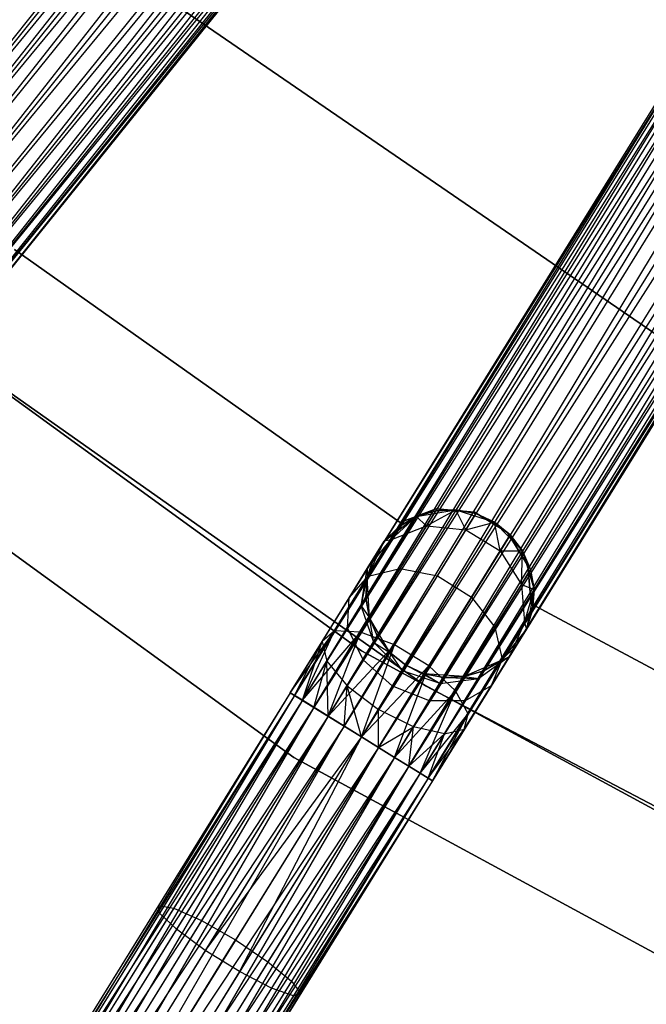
# Model space of a CAD drawing. Extents: x -91 to 92, y -91 to 92.
# Tile 23 of 256: x -36.94 to -29.49, y -56.21 to -44.5. Entities that reach past the tile are written whole.
import ezdxf

# ---------------------------------------------------------------- set-up
doc = ezdxf.new("R2010")
doc.units = 0
doc.header["$LTSCALE"] = 25.4
doc.layers.get('0').update_dxf_attribs({"linetype": 'CONTINUOUS'})

# ---------------------------------------------------------------- blocks, each defined once
blk = doc.blocks.new('NL2500012258_STL_2')
at = {"color": 0}
for p, q in [((52.532, -48.568, 178.249), (64.476, -33.471, 178.068)), ((52.532, -48.568, 178.249), (64.476, -33.471, 178.068)), ((64.6, -33.571, 178.249), (52.532, -48.568, 178.249)), ((64.6, -33.571, 178.249), (52.532, -48.568, 178.249)), ((64.6, -33.571, 176.751), (52.687, -48.693, 176.615)), ((64.6, -33.571, 176.751), (52.687, -48.693, 176.615)), ((64.755, -33.695, 178.385), (52.532, -48.568, 178.249)), ((64.755, -33.695, 178.385), (52.532, -48.568, 178.249)), ((64.755, -33.695, 176.615), (52.687, -48.693, 176.615)), ((64.755, -33.695, 176.615), (52.687, -48.693, 176.615)), ((52.862, -48.834, 178.471), (64.755, -33.695, 178.385)), ((52.862, -48.834, 178.471), (64.755, -33.695, 178.385)), ((52.687, -48.693, 176.615), (64.931, -33.837, 176.529)), ((52.687, -48.693, 176.615), (64.931, -33.837, 176.529)), ((64.931, -33.837, 178.471), (52.862, -48.834, 178.471)), ((64.931, -33.837, 178.471), (52.862, -48.834, 178.471)), ((64.931, -33.837, 176.529), (53.049, -48.984, 176.5)), ((64.931, -33.837, 176.529), (53.049, -48.984, 176.5)), ((65.117, -33.987, 178.5), (53.049, -48.984, 178.5)), ((65.117, -33.987, 178.5), (53.049, -48.984, 178.5)), ((65.117, -33.987, 176.5), (53.049, -48.984, 176.5)), ((65.117, -33.987, 176.5), (53.049, -48.984, 176.5)), ((65.303, -34.137, 176.529), (53.049, -48.984, 176.5)), ((65.303, -34.137, 176.529), (53.049, -48.984, 176.5)), ((65.303, -34.137, 178.471), (53.235, -49.134, 178.471)), ((65.303, -34.137, 178.471), (53.235, -49.134, 178.471)), ((65.303, -34.137, 176.529), (53.411, -49.275, 176.615)), ((65.303, -34.137, 176.529), (53.411, -49.275, 176.615)), ((65.479, -34.278, 178.385), (53.235, -49.134, 178.471)), ((65.479, -34.278, 178.385), (53.235, -49.134, 178.471)), ((65.479, -34.278, 176.615), (53.411, -49.275, 176.615)), ((65.479, -34.278, 176.615), (53.411, -49.275, 176.615)), ((53.565, -49.4, 178.249), (65.479, -34.278, 178.385)), ((53.565, -49.4, 178.249), (65.479, -34.278, 178.385)), ((53.411, -49.275, 176.615), (65.634, -34.402, 176.751)), ((53.411, -49.275, 176.615), (65.634, -34.402, 176.751)), ((65.634, -34.402, 178.249), (53.565, -49.4, 178.249)), ((65.634, -34.402, 178.249), (53.565, -49.4, 178.249)), ((65.634, -34.402, 176.751), (53.69, -49.5, 176.932)), ((65.634, -34.402, 176.751), (53.69, -49.5, 176.932)), ((65.758, -34.503, 178.068), (53.565, -49.4, 178.249)), ((65.758, -34.503, 178.068), (53.565, -49.4, 178.249)), ((65.758, -34.503, 176.932), (53.69, -49.5, 176.932)), ((65.758, -34.503, 176.932), (53.69, -49.5, 176.932)), ((53.777, -49.57, 177.855), (65.758, -34.503, 178.068)), ((53.777, -49.57, 177.855), (65.758, -34.503, 178.068)), ((53.69, -49.5, 176.932), (65.845, -34.573, 177.145)), ((53.69, -49.5, 176.932), (65.845, -34.573, 177.145)), ((65.845, -34.573, 177.855), (53.777, -49.57, 177.855)), ((65.845, -34.573, 177.855), (53.777, -49.57, 177.855)), ((65.89, -34.609, 177.621), (53.777, -49.57, 177.855)), ((65.89, -34.609, 177.621), (53.777, -49.57, 177.855)), ((65.845, -34.573, 177.145), (53.822, -49.606, 177.379)), ((65.845, -34.573, 177.145), (53.822, -49.606, 177.379)), ((53.822, -49.606, 177.379), (65.89, -34.609, 177.621)), ((65.89, -34.609, 177.379), (53.822, -49.606, 177.379)), ((53.822, -49.606, 177.379), (65.89, -34.609, 177.621)), ((65.89, -34.609, 177.379), (53.822, -49.606, 177.379)), ((68.656, -36.567, 177.379), (58.522, -52.934, 177.379)), ((68.656, -36.567, 177.621), (58.522, -52.934, 177.379)), ((68.656, -36.567, 177.621), (58.522, -52.934, 177.379)), ((68.656, -36.567, 177.379), (58.522, -52.934, 177.379)), ((58.522, -52.934, 177.379), (68.705, -36.597, 177.145)), ((58.522, -52.934, 177.379), (68.705, -36.597, 177.145)), ((58.571, -52.964, 177.855), (68.656, -36.567, 177.621)), ((58.571, -52.964, 177.855), (68.656, -36.567, 177.621)), ((68.705, -36.597, 177.855), (58.571, -52.964, 177.855)), ((68.705, -36.597, 177.855), (58.571, -52.964, 177.855)), ((68.705, -36.597, 177.145), (58.667, -53.023, 176.932)), ((68.705, -36.597, 177.145), (58.667, -53.023, 176.932)), ((68.8, -36.656, 178.068), (58.571, -52.964, 177.855)), ((68.8, -36.656, 178.068), (58.571, -52.964, 177.855)), ((68.8, -36.656, 176.932), (58.667, -53.023, 176.932)), ((68.8, -36.656, 176.932), (58.667, -53.023, 176.932)), ((58.667, -53.023, 176.932), (68.936, -36.74, 176.751)), ((58.667, -53.023, 176.932), (68.936, -36.74, 176.751)), ((58.802, -53.107, 178.249), (68.8, -36.656, 178.068)), ((58.802, -53.107, 178.249), (68.8, -36.656, 178.068)), ((68.936, -36.74, 178.249), (58.802, -53.107, 178.249)), ((68.936, -36.74, 178.249), (58.802, -53.107, 178.249)), ((68.936, -36.74, 176.751), (58.971, -53.211, 176.615)), ((68.936, -36.74, 176.751), (58.971, -53.211, 176.615)), ((69.105, -36.845, 178.385), (58.802, -53.107, 178.249)), ((69.105, -36.845, 178.385), (58.802, -53.107, 178.249)), ((69.105, -36.845, 176.615), (58.971, -53.211, 176.615)), ((69.105, -36.845, 176.615), (58.971, -53.211, 176.615)), ((59.163, -53.33, 178.471), (69.105, -36.845, 178.385)), ((59.163, -53.33, 178.471), (69.105, -36.845, 178.385)), ((58.971, -53.211, 176.615), (69.297, -36.963, 176.529)), ((58.971, -53.211, 176.615), (69.297, -36.963, 176.529)), ((69.297, -36.963, 178.471), (59.163, -53.33, 178.471)), ((69.297, -36.963, 178.471), (59.163, -53.33, 178.471)), ((69.297, -36.963, 176.529), (59.366, -53.456, 176.5)), ((69.297, -36.963, 176.529), (59.366, -53.456, 176.5)), ((69.5, -37.089, 178.5), (59.366, -53.456, 178.5)), ((69.5, -37.089, 178.5), (59.366, -53.456, 178.5)), ((69.5, -37.089, 176.5), (59.366, -53.456, 176.5)), ((69.5, -37.089, 176.5), (59.366, -53.456, 176.5)), ((69.704, -37.215, 176.529), (59.366, -53.456, 176.5)), ((69.704, -37.215, 176.529), (59.366, -53.456, 176.5)), ((69.704, -37.215, 178.471), (59.57, -53.582, 178.471)), ((69.704, -37.215, 178.471), (59.57, -53.582, 178.471)), ((69.704, -37.215, 176.529), (59.761, -53.701, 176.615)), ((69.704, -37.215, 176.529), (59.761, -53.701, 176.615)), ((69.895, -37.334, 178.385), (59.57, -53.582, 178.471)), ((69.895, -37.334, 178.385), (59.57, -53.582, 178.471)), ((69.895, -37.334, 176.615), (59.761, -53.701, 176.615)), ((69.895, -37.334, 176.615), (59.761, -53.701, 176.615)), ((59.93, -53.805, 178.249), (69.895, -37.334, 178.385)), ((59.93, -53.805, 178.249), (69.895, -37.334, 178.385)), ((59.761, -53.701, 176.615), (70.064, -37.439, 176.751)), ((59.761, -53.701, 176.615), (70.064, -37.439, 176.751)), ((70.064, -37.439, 178.249), (59.93, -53.805, 178.249)), ((70.064, -37.439, 178.249), (59.93, -53.805, 178.249)), ((70.064, -37.439, 176.751), (60.066, -53.889, 176.932)), ((70.064, -37.439, 176.751), (60.066, -53.889, 176.932)), ((70.2, -37.523, 178.068), (59.93, -53.805, 178.249)), ((70.2, -37.523, 178.068), (59.93, -53.805, 178.249)), ((70.2, -37.523, 176.932), (60.066, -53.889, 176.932)), ((70.2, -37.523, 176.932), (60.066, -53.889, 176.932)), ((60.161, -53.948, 177.855), (70.2, -37.523, 178.068)), ((60.161, -53.948, 177.855), (70.2, -37.523, 178.068)), ((60.066, -53.889, 176.932), (70.295, -37.582, 177.145)), ((60.066, -53.889, 176.932), (70.295, -37.582, 177.145)), ((70.295, -37.582, 177.855), (60.161, -53.948, 177.855)), ((70.295, -37.582, 177.855), (60.161, -53.948, 177.855)), ((70.344, -37.612, 177.621), (60.161, -53.948, 177.855)), ((70.344, -37.612, 177.621), (60.161, -53.948, 177.855)), ((70.295, -37.582, 177.145), (60.21, -53.979, 177.379)), ((70.295, -37.582, 177.145), (60.21, -53.979, 177.379)), ((60.21, -53.979, 177.379), (70.344, -37.612, 177.621)), ((70.344, -37.612, 177.379), (60.21, -53.979, 177.379)), ((60.21, -53.979, 177.379), (70.344, -37.612, 177.621)), ((70.344, -37.612, 177.379), (60.21, -53.979, 177.379)), ((57.135, -44.74, 20), (63.413, -49.049, 20)), ((63.413, -49.049, 22), (57.135, -44.74, 22)), ((63.413, -49.049, 22), (57.135, -44.74, 22)), ((57.135, -44.74, 20), (63.413, -49.049, 20)), ((59.366, -52.434, 26.5), (52.806, -47.666, 26.5)), ((52.806, -47.666, 17), (59.366, -52.434, 17)), ((52.806, -47.666, 17), (59.366, -52.434, 17)), ((59.366, -52.434, 26.5), (52.806, -47.666, 26.5)), ((59.829, -50.911, 22), (55.245, -47.663, 22)), ((55.245, -47.663, 20), (59.829, -50.911, 20)), ((55.245, -47.663, 20), (59.829, -50.911, 20)), ((59.829, -50.911, 22), (55.245, -47.663, 22)), ((53.508, -48.177, 19), (60.129, -52.85, 19)), ((60.129, -52.85, 20), (53.508, -48.177, 20)), ((53.508, -48.177, 19), (60.129, -52.85, 19)), ((60.129, -52.85, 20), (53.508, -48.177, 20)), ((51.846, -48.819, 26.5), (58.565, -53.703, 26.5)), ((58.565, -53.703, 17), (51.846, -48.819, 17)), ((51.846, -48.819, 26.5), (58.565, -53.703, 26.5)), ((58.565, -53.703, 17), (51.846, -48.819, 17)), ((60.256, -50.746, 22), (59.829, -50.911, 22)), ((59.829, -50.911, 20), (60.256, -50.746, 20)), ((59.829, -50.911, 20), (60.256, -50.746, 20)), ((60.256, -50.746, 22), (59.829, -50.911, 22)), ((60.018, -50.839, 20), (60.49, -50.758, 20)), ((60.018, -50.839, 20), (60.49, -50.758, 20)), ((60.249, -50.77, 25.5), (60.018, -50.839, 25.5)), ((60.018, -50.839, 20), (60.249, -50.77, 25.5)), ((60.249, -50.77, 25.5), (60.018, -50.839, 25.5)), ((60.018, -50.839, 20), (60.249, -50.77, 25.5)), ((60.139, -50.948, 26.552), (60.49, -50.758, 25.5)), ((60.139, -50.948, 26.552), (60.49, -50.758, 25.5)), ((60.139, -50.948, 26.552), (60.249, -50.77, 25.5)), ((60.139, -50.948, 26.552), (60.249, -50.77, 25.5)), ((60.49, -50.758, 25.5), (60.249, -50.77, 25.5)), ((60.249, -50.77, 25.5), (60.49, -50.758, 20)), ((60.249, -50.77, 25.5), (60.49, -50.758, 20)), ((60.49, -50.758, 25.5), (60.249, -50.77, 25.5)), ((60.712, -50.788, 22), (60.256, -50.746, 22)), ((60.256, -50.746, 22), (60.256, -50.746, 20)), ((60.256, -50.746, 20), (60.712, -50.788, 20)), ((60.256, -50.746, 22), (60.256, -50.746, 20)), ((60.256, -50.746, 20), (60.712, -50.788, 20)), ((60.712, -50.788, 22), (60.256, -50.746, 22)), ((60.49, -50.758, 20), (60.946, -50.905, 20)), ((60.608, -50.996, 26.637), (60.49, -50.758, 25.5)), ((60.608, -50.996, 26.637), (60.49, -50.758, 25.5)), ((60.727, -50.804, 25.5), (60.49, -50.758, 25.5)), ((60.49, -50.758, 20), (60.946, -50.905, 20)), ((60.49, -50.758, 20), (60.727, -50.804, 25.5)), ((60.49, -50.758, 25.5), (60.49, -50.758, 20)), ((60.49, -50.758, 25.5), (60.49, -50.758, 20)), ((60.727, -50.804, 25.5), (60.49, -50.758, 25.5)), ((60.49, -50.758, 20), (60.727, -50.804, 25.5)), ((61.101, -51.03, 22), (60.712, -50.788, 22)), ((60.712, -50.788, 22), (60.712, -50.788, 20)), ((60.712, -50.788, 20), (61.101, -51.03, 20)), ((60.712, -50.788, 22), (60.712, -50.788, 20)), ((60.712, -50.788, 20), (61.101, -51.03, 20)), ((61.101, -51.03, 22), (60.712, -50.788, 22)), ((59.639, -51.131, 20), (60.018, -50.839, 20)), ((59.639, -51.131, 20), (60.018, -50.839, 20)), ((59.716, -51.114, 26.401), (60.018, -50.839, 25.5)), ((59.716, -51.114, 26.401), (60.018, -50.839, 25.5)), ((60.018, -50.839, 25.5), (59.811, -50.962, 25.5)), ((59.811, -50.962, 25.5), (60.018, -50.839, 20)), ((59.811, -50.962, 25.5), (60.018, -50.839, 20)), ((60.018, -50.839, 25.5), (59.811, -50.962, 25.5)), ((59.829, -50.911, 22), (59.829, -50.911, 20)), ((59.829, -50.911, 22), (59.829, -50.911, 20)), ((60.139, -50.948, 26.552), (60.018, -50.839, 25.5)), ((60.139, -50.948, 26.552), (60.018, -50.839, 25.5)), ((60.018, -50.839, 25.5), (60.018, -50.839, 20)), ((60.018, -50.839, 25.5), (60.018, -50.839, 20)), ((60.608, -50.996, 26.637), (60.727, -50.804, 25.5)), ((60.608, -50.996, 26.637), (60.727, -50.804, 25.5)), ((60.608, -50.996, 26.637), (60.946, -50.905, 25.5)), ((60.608, -50.996, 26.637), (60.946, -50.905, 25.5)), ((60.946, -50.905, 25.5), (60.727, -50.804, 25.5)), ((60.727, -50.804, 25.5), (60.946, -50.905, 20)), ((60.946, -50.905, 25.5), (60.727, -50.804, 25.5)), ((60.727, -50.804, 25.5), (60.946, -50.905, 20)), ((60.946, -50.905, 20), (61.28, -51.247, 20)), ((61.015, -51.248, 26.637), (60.946, -50.905, 25.5)), ((61.015, -51.248, 26.637), (60.946, -50.905, 25.5)), ((61.134, -51.056, 25.5), (60.946, -50.905, 25.5)), ((60.946, -50.905, 25.5), (60.946, -50.905, 20)), ((60.946, -50.905, 25.5), (60.946, -50.905, 20)), ((61.134, -51.056, 25.5), (60.946, -50.905, 25.5)), ((61.134, -51.056, 25.5), (60.946, -50.905, 20)), ((61.134, -51.056, 25.5), (60.946, -50.905, 20)), ((60.946, -50.905, 20), (61.28, -51.247, 20)), ((59.811, -50.962, 25.5), (59.639, -51.131, 25.5)), ((59.639, -51.131, 20), (59.811, -50.962, 25.5)), ((59.811, -50.962, 25.5), (59.639, -51.131, 25.5)), ((59.639, -51.131, 20), (59.811, -50.962, 25.5)), ((59.716, -51.114, 26.401), (60.139, -50.948, 26.552)), ((59.716, -51.114, 26.401), (60.139, -50.948, 26.552)), ((59.716, -51.114, 26.401), (59.811, -50.962, 25.5)), ((59.716, -51.114, 26.401), (59.811, -50.962, 25.5)), ((59.826, -51.455, 27.443), (60.139, -50.948, 26.552)), ((59.826, -51.455, 27.443), (60.139, -50.948, 26.552)), ((60.139, -50.948, 26.552), (60.608, -50.996, 26.637)), ((60.139, -50.948, 26.552), (60.608, -50.996, 26.637)), ((60.269, -51.544, 27.601), (60.608, -50.996, 26.637)), ((60.269, -51.544, 27.601), (60.608, -50.996, 26.637)), ((60.608, -50.996, 26.637), (61.015, -51.248, 26.637)), ((60.608, -50.996, 26.637), (61.015, -51.248, 26.637)), ((59.436, -51.457, 26.219), (59.716, -51.114, 26.401)), ((59.436, -51.457, 26.219), (59.716, -51.114, 26.401)), ((59.436, -51.457, 26.219), (59.639, -51.131, 25.5)), ((59.436, -51.457, 26.219), (59.639, -51.131, 25.5)), ((59.437, -51.565, 20), (59.639, -51.131, 20)), ((59.437, -51.565, 20), (59.639, -51.131, 20)), ((59.448, -51.548, 27.165), (59.716, -51.114, 26.401)), ((59.448, -51.548, 27.165), (59.716, -51.114, 26.401)), ((59.512, -51.336, 25.5), (59.639, -51.131, 20)), ((59.512, -51.336, 25.5), (59.639, -51.131, 20)), ((59.716, -51.114, 26.401), (59.639, -51.131, 25.5)), ((59.716, -51.114, 26.401), (59.639, -51.131, 25.5)), ((59.639, -51.131, 25.5), (59.639, -51.131, 20)), ((59.639, -51.131, 25.5), (59.639, -51.131, 20)), ((61.015, -51.248, 26.637), (61.134, -51.056, 25.5)), ((61.015, -51.248, 26.637), (61.134, -51.056, 25.5)), ((61.342, -51.419, 22), (61.101, -51.03, 22)), ((61.101, -51.03, 22), (61.101, -51.03, 20)), ((61.101, -51.03, 20), (61.342, -51.419, 20)), ((61.101, -51.03, 22), (61.101, -51.03, 20)), ((61.101, -51.03, 20), (61.342, -51.419, 20)), ((61.342, -51.419, 22), (61.101, -51.03, 22)), ((61.28, -51.247, 25.5), (61.134, -51.056, 25.5)), ((61.134, -51.056, 25.5), (61.28, -51.247, 20)), ((61.134, -51.056, 25.5), (61.28, -51.247, 20)), ((61.28, -51.247, 25.5), (61.134, -51.056, 25.5)), ((60.676, -51.796, 27.601), (61.015, -51.248, 26.637)), ((60.676, -51.796, 27.601), (61.015, -51.248, 26.637)), ((61.015, -51.248, 26.637), (61.28, -51.247, 25.5)), ((61.015, -51.248, 26.637), (61.28, -51.247, 25.5)), ((61.015, -51.248, 26.637), (61.267, -51.646, 26.552)), ((61.015, -51.248, 26.637), (61.267, -51.646, 26.552)), ((61.267, -51.646, 26.552), (61.28, -51.247, 25.5)), ((61.267, -51.646, 26.552), (61.28, -51.247, 25.5)), ((61.28, -51.247, 20), (61.418, -51.706, 20)), ((61.377, -51.468, 25.5), (61.28, -51.247, 25.5)), ((61.28, -51.247, 20), (61.377, -51.468, 25.5)), ((61.28, -51.247, 20), (61.418, -51.706, 20)), ((61.28, -51.247, 25.5), (61.28, -51.247, 20)), ((61.28, -51.247, 25.5), (61.28, -51.247, 20)), ((61.377, -51.468, 25.5), (61.28, -51.247, 25.5)), ((61.28, -51.247, 20), (61.377, -51.468, 25.5)), ((59.436, -51.457, 26.219), (59.512, -51.336, 25.5)), ((59.436, -51.457, 26.219), (59.512, -51.336, 25.5)), ((59.512, -51.336, 25.5), (59.437, -51.565, 25.5)), ((59.437, -51.565, 20), (59.512, -51.336, 25.5)), ((59.512, -51.336, 25.5), (59.437, -51.565, 25.5)), ((59.437, -51.565, 20), (59.512, -51.336, 25.5)), ((59.222, -51.804, 26.829), (59.436, -51.457, 26.219)), ((59.222, -51.804, 26.829), (59.436, -51.457, 26.219)), ((59.356, -52.213, 28.039), (59.826, -51.455, 27.443)), ((59.356, -52.213, 28.039), (59.826, -51.455, 27.443)), ((59.363, -51.898, 26.048), (59.436, -51.457, 26.219)), ((59.363, -51.898, 26.048), (59.436, -51.457, 26.219)), ((59.436, -51.457, 26.219), (59.437, -51.565, 25.5)), ((59.436, -51.457, 26.219), (59.437, -51.565, 25.5)), ((59.448, -51.548, 27.165), (59.826, -51.455, 27.443)), ((59.448, -51.548, 27.165), (59.826, -51.455, 27.443)), ((59.826, -51.455, 27.443), (60.269, -51.544, 27.601)), ((59.826, -51.455, 27.443), (60.269, -51.544, 27.601)), ((61.267, -51.646, 26.552), (61.377, -51.468, 25.5)), ((61.267, -51.646, 26.552), (61.377, -51.468, 25.5)), ((61.384, -51.875, 22), (61.342, -51.419, 22)), ((61.342, -51.419, 22), (61.342, -51.419, 20)), ((61.342, -51.419, 20), (61.384, -51.875, 20)), ((61.342, -51.419, 22), (61.342, -51.419, 20)), ((61.342, -51.419, 20), (61.384, -51.875, 20)), ((61.384, -51.875, 22), (61.342, -51.419, 22)), ((61.418, -51.706, 25.5), (61.377, -51.468, 25.5)), ((61.377, -51.468, 25.5), (61.418, -51.706, 20)), ((61.377, -51.468, 25.5), (61.418, -51.706, 20)), ((61.418, -51.706, 25.5), (61.377, -51.468, 25.5)), ((59.046, -52.198, 27.675), (59.448, -51.548, 27.165)), ((59.046, -52.198, 27.675), (59.448, -51.548, 27.165)), ((59.222, -51.804, 26.829), (59.448, -51.548, 27.165)), ((59.222, -51.804, 26.829), (59.448, -51.548, 27.165)), ((59.363, -51.898, 26.048), (59.437, -51.565, 25.5)), ((59.363, -51.898, 26.048), (59.437, -51.565, 25.5)), ((59.437, -51.565, 25.5), (59.42, -51.805, 25.5)), ((59.42, -51.805, 25.5), (59.437, -51.565, 20)), ((59.42, -51.805, 25.5), (59.437, -51.565, 20)), ((59.437, -51.565, 25.5), (59.42, -51.805, 25.5)), ((59.461, -52.043, 20), (59.437, -51.565, 20)), ((59.461, -52.043, 20), (59.437, -51.565, 20)), ((59.437, -51.565, 25.5), (59.437, -51.565, 20)), ((59.437, -51.565, 25.5), (59.437, -51.565, 20)), ((59.761, -52.363, 28.245), (60.269, -51.544, 27.601)), ((59.761, -52.363, 28.245), (60.269, -51.544, 27.601)), ((60.269, -51.544, 27.601), (60.676, -51.796, 27.601)), ((60.269, -51.544, 27.601), (60.676, -51.796, 27.601)), ((60.953, -52.153, 27.443), (61.267, -51.646, 26.552)), ((60.953, -52.153, 27.443), (61.267, -51.646, 26.552)), ((61.267, -51.646, 26.552), (61.418, -51.706, 25.5)), ((61.267, -51.646, 26.552), (61.418, -51.706, 25.5)), ((61.267, -51.646, 26.552), (61.306, -52.099, 26.401)), ((61.267, -51.646, 26.552), (61.306, -52.099, 26.401)), ((61.306, -52.099, 26.401), (61.418, -51.706, 25.5)), ((61.306, -52.099, 26.401), (61.418, -51.706, 25.5)), ((61.418, -51.706, 20), (61.327, -52.176, 20)), ((61.418, -51.706, 20), (61.327, -52.176, 20)), ((61.401, -51.946, 25.5), (61.418, -51.706, 25.5)), ((61.418, -51.706, 20), (61.401, -51.946, 25.5)), ((61.401, -51.946, 25.5), (61.418, -51.706, 25.5)), ((61.418, -51.706, 20), (61.401, -51.946, 25.5)), ((61.418, -51.706, 25.5), (61.418, -51.706, 20)), ((61.418, -51.706, 25.5), (61.418, -51.706, 20)), ((58.901, -52.322, 27.236), (59.222, -51.804, 26.829)), ((58.901, -52.322, 27.236), (59.222, -51.804, 26.829)), ((59.2, -52.162, 26.513), (59.222, -51.804, 26.829)), ((59.2, -52.162, 26.513), (59.222, -51.804, 26.829)), ((59.363, -51.898, 26.048), (59.42, -51.805, 25.5)), ((59.363, -51.898, 26.048), (59.42, -51.805, 25.5)), ((59.42, -51.805, 25.5), (59.461, -52.043, 25.5)), ((59.461, -52.043, 20), (59.42, -51.805, 25.5)), ((59.42, -51.805, 25.5), (59.461, -52.043, 25.5)), ((59.461, -52.043, 20), (59.42, -51.805, 25.5)), ((60.168, -52.615, 28.245), (60.676, -51.796, 27.601)), ((60.168, -52.615, 28.245), (60.676, -51.796, 27.601)), ((60.676, -51.796, 27.601), (60.953, -52.153, 27.443)), ((60.676, -51.796, 27.601), (60.953, -52.153, 27.443)), ((59.2, -52.162, 26.513), (59.363, -51.898, 26.048)), ((59.2, -52.162, 26.513), (59.363, -51.898, 26.048)), ((59.513, -52.336, 25.927), (59.363, -51.898, 26.048)), ((59.363, -51.898, 26.048), (59.461, -52.043, 25.5)), ((59.363, -51.898, 26.048), (59.461, -52.043, 25.5)), ((59.513, -52.336, 25.927), (59.363, -51.898, 26.048)), ((61.306, -52.099, 26.401), (61.401, -51.946, 25.5)), ((61.306, -52.099, 26.401), (61.401, -51.946, 25.5)), ((61.327, -52.176, 25.5), (61.401, -51.946, 25.5)), ((61.401, -51.946, 25.5), (61.327, -52.176, 20)), ((61.401, -51.946, 25.5), (61.327, -52.176, 20)), ((61.327, -52.176, 25.5), (61.401, -51.946, 25.5)), ((66.331, -54.535, 22), (61.384, -51.875, 22)), ((61.384, -51.875, 22), (61.384, -51.875, 20)), ((61.384, -51.875, 20), (66.331, -54.535, 20)), ((61.384, -51.875, 22), (61.384, -51.875, 20)), ((61.384, -51.875, 20), (66.331, -54.535, 20)), ((66.331, -54.535, 22), (61.384, -51.875, 22)), ((59.704, -52.455, 20), (59.461, -52.043, 20)), ((59.513, -52.336, 25.927), (59.461, -52.043, 25.5)), ((59.461, -52.043, 25.5), (59.558, -52.264, 25.5)), ((59.513, -52.336, 25.927), (59.461, -52.043, 25.5)), ((59.558, -52.264, 25.5), (59.461, -52.043, 20)), ((59.704, -52.455, 20), (59.461, -52.043, 20)), ((59.558, -52.264, 25.5), (59.461, -52.043, 20)), ((59.461, -52.043, 25.5), (59.558, -52.264, 25.5)), ((59.461, -52.043, 25.5), (59.461, -52.043, 20)), ((59.461, -52.043, 25.5), (59.461, -52.043, 20)), ((58.522, -52.934, 27.621), (59.046, -52.198, 27.675)), ((58.522, -52.934, 27.621), (59.046, -52.198, 27.675)), ((58.571, -52.964, 27.855), (59.046, -52.198, 27.675)), ((58.571, -52.964, 27.855), (59.046, -52.198, 27.675)), ((58.667, -53.023, 28.068), (59.046, -52.198, 27.675)), ((58.667, -53.023, 28.068), (59.046, -52.198, 27.675)), ((59.046, -52.198, 27.675), (58.901, -52.322, 27.236)), ((59.046, -52.198, 27.675), (58.901, -52.322, 27.236)), ((58.955, -52.557, 26.823), (59.2, -52.162, 26.513)), ((58.955, -52.557, 26.823), (59.2, -52.162, 26.513)), ((59.356, -52.213, 28.039), (59.046, -52.198, 27.675)), ((59.356, -52.213, 28.039), (59.046, -52.198, 27.675)), ((59.386, -52.541, 26.288), (59.2, -52.162, 26.513)), ((59.386, -52.541, 26.288), (59.2, -52.162, 26.513)), ((60.484, -52.911, 28.039), (60.953, -52.153, 27.443)), ((60.484, -52.911, 28.039), (60.953, -52.153, 27.443)), ((60.953, -52.153, 27.443), (61.038, -52.533, 27.165)), ((60.953, -52.153, 27.443), (61.038, -52.533, 27.165)), ((61.327, -52.176, 20), (61.027, -52.549, 20)), ((61.327, -52.176, 20), (61.027, -52.549, 20)), ((61.038, -52.533, 27.165), (61.306, -52.099, 26.401)), ((61.038, -52.533, 27.165), (61.306, -52.099, 26.401)), ((61.306, -52.099, 26.401), (61.124, -52.502, 26.219)), ((61.306, -52.099, 26.401), (61.124, -52.502, 26.219)), ((61.124, -52.502, 26.219), (61.327, -52.176, 25.5)), ((61.124, -52.502, 26.219), (61.327, -52.176, 25.5)), ((61.327, -52.176, 20), (61.2, -52.381, 25.5)), ((61.327, -52.176, 20), (61.2, -52.381, 25.5)), ((61.306, -52.099, 26.401), (61.327, -52.176, 25.5)), ((61.306, -52.099, 26.401), (61.327, -52.176, 25.5)), ((61.327, -52.176, 25.5), (61.327, -52.176, 20)), ((61.327, -52.176, 25.5), (61.327, -52.176, 20)), ((58.667, -53.023, 28.068), (59.356, -52.213, 28.039)), ((58.667, -53.023, 28.068), (59.356, -52.213, 28.039)), ((58.802, -53.107, 28.249), (59.356, -52.213, 28.039)), ((58.802, -53.107, 28.249), (59.356, -52.213, 28.039)), ((58.971, -53.211, 28.385), (59.356, -52.213, 28.039)), ((58.971, -53.211, 28.385), (59.356, -52.213, 28.039)), ((59.761, -52.363, 28.245), (59.356, -52.213, 28.039)), ((59.761, -52.363, 28.245), (59.356, -52.213, 28.039)), ((59.513, -52.336, 25.927), (59.558, -52.264, 25.5)), ((59.513, -52.336, 25.927), (59.558, -52.264, 25.5)), ((59.558, -52.264, 25.5), (59.704, -52.455, 25.5)), ((59.704, -52.455, 20), (59.558, -52.264, 25.5)), ((59.558, -52.264, 25.5), (59.704, -52.455, 25.5)), ((59.704, -52.455, 20), (59.558, -52.264, 25.5)), ((58.522, -52.934, 27.621), (58.901, -52.322, 27.236)), ((58.522, -52.934, 27.379), (58.901, -52.322, 27.236)), ((58.522, -52.934, 27.379), (58.901, -52.322, 27.236)), ((58.522, -52.934, 27.621), (58.901, -52.322, 27.236)), ((58.571, -52.964, 27.145), (58.901, -52.322, 27.236)), ((58.571, -52.964, 27.145), (58.901, -52.322, 27.236)), ((58.667, -53.023, 26.932), (58.901, -52.322, 27.236)), ((58.667, -53.023, 26.932), (58.901, -52.322, 27.236)), ((58.901, -52.322, 27.236), (58.955, -52.557, 26.823)), ((58.901, -52.322, 27.236), (58.955, -52.557, 26.823)), ((58.971, -53.211, 28.385), (59.761, -52.363, 28.245)), ((58.971, -53.211, 28.385), (59.761, -52.363, 28.245)), ((59.163, -53.33, 28.471), (59.761, -52.363, 28.245)), ((59.163, -53.33, 28.471), (59.761, -52.363, 28.245)), ((59.366, -53.456, 28.5), (59.761, -52.363, 28.245)), ((59.366, -53.456, 28.5), (59.761, -52.363, 28.245)), ((59.386, -52.541, 26.288), (59.513, -52.336, 25.927)), ((59.386, -52.541, 26.288), (59.513, -52.336, 25.927)), ((59.853, -52.671, 25.883), (59.513, -52.336, 25.927)), ((59.513, -52.336, 25.927), (59.704, -52.455, 25.5)), ((59.513, -52.336, 25.927), (59.704, -52.455, 25.5)), ((59.853, -52.671, 25.883), (59.513, -52.336, 25.927)), ((60.168, -52.615, 28.245), (59.761, -52.363, 28.245)), ((60.168, -52.615, 28.245), (59.761, -52.363, 28.245)), ((61.027, -52.549, 25.5), (61.2, -52.381, 25.5)), ((61.2, -52.381, 25.5), (61.027, -52.549, 20)), ((61.2, -52.381, 25.5), (61.027, -52.549, 20)), ((61.027, -52.549, 25.5), (61.2, -52.381, 25.5)), ((61.124, -52.502, 26.219), (61.2, -52.381, 25.5)), ((61.124, -52.502, 26.219), (61.2, -52.381, 25.5)), ((59.196, -52.849, 26.53), (59.386, -52.541, 26.288)), ((59.196, -52.849, 26.53), (59.386, -52.541, 26.288)), ((66.492, -56.305, 26.5), (59.366, -52.434, 26.5)), ((59.366, -52.434, 17), (66.492, -56.305, 17)), ((59.366, -52.434, 17), (66.492, -56.305, 17)), ((59.366, -52.434, 17), (59.366, -52.434, 26.5)), ((66.492, -56.305, 26.5), (59.366, -52.434, 26.5)), ((59.366, -52.434, 17), (59.366, -52.434, 26.5)), ((59.738, -52.855, 26.207), (59.386, -52.541, 26.288)), ((59.738, -52.855, 26.207), (59.386, -52.541, 26.288)), ((59.893, -52.606, 20), (59.704, -52.455, 20)), ((59.853, -52.671, 25.883), (59.704, -52.455, 25.5)), ((59.704, -52.455, 25.5), (59.893, -52.606, 25.5)), ((59.853, -52.671, 25.883), (59.704, -52.455, 25.5)), ((59.704, -52.455, 25.5), (59.893, -52.606, 25.5)), ((59.704, -52.455, 25.5), (59.704, -52.455, 20)), ((59.893, -52.606, 20), (59.704, -52.455, 20)), ((59.704, -52.455, 25.5), (59.704, -52.455, 20)), ((61.027, -52.549, 20), (60.589, -52.741, 20)), ((61.027, -52.549, 20), (60.589, -52.741, 20)), ((60.636, -53.182, 27.675), (61.038, -52.533, 27.165)), ((60.636, -53.182, 27.675), (61.038, -52.533, 27.165)), ((61.124, -52.502, 26.219), (60.762, -52.765, 26.048)), ((61.124, -52.502, 26.219), (60.762, -52.765, 26.048)), ((60.82, -52.672, 25.5), (61.124, -52.502, 26.219)), ((60.82, -52.672, 25.5), (61.124, -52.502, 26.219)), ((60.82, -52.672, 25.5), (61.027, -52.549, 25.5)), ((61.027, -52.549, 20), (60.82, -52.672, 25.5)), ((60.82, -52.672, 25.5), (61.027, -52.549, 25.5)), ((61.027, -52.549, 20), (60.82, -52.672, 25.5)), ((60.91, -52.849, 26.829), (61.124, -52.502, 26.219)), ((60.91, -52.849, 26.829), (61.124, -52.502, 26.219)), ((61.038, -52.533, 27.165), (60.91, -52.849, 26.829)), ((61.038, -52.533, 27.165), (60.91, -52.849, 26.829)), ((61.027, -52.549, 25.5), (61.124, -52.502, 26.219)), ((61.027, -52.549, 25.5), (61.124, -52.502, 26.219)), ((61.027, -52.549, 25.5), (61.027, -52.549, 20)), ((61.027, -52.549, 25.5), (61.027, -52.549, 20)), ((58.667, -53.023, 26.932), (58.955, -52.557, 26.823)), ((58.667, -53.023, 26.932), (58.955, -52.557, 26.823)), ((58.802, -53.107, 26.751), (58.955, -52.557, 26.823)), ((58.802, -53.107, 26.751), (58.955, -52.557, 26.823)), ((58.971, -53.211, 26.615), (58.955, -52.557, 26.823)), ((58.955, -52.557, 26.823), (59.196, -52.849, 26.53)), ((58.971, -53.211, 26.615), (58.955, -52.557, 26.823)), ((58.955, -52.557, 26.823), (59.196, -52.849, 26.53)), ((59.366, -53.456, 28.5), (60.168, -52.615, 28.245)), ((59.366, -53.456, 28.5), (60.168, -52.615, 28.245)), ((59.57, -53.582, 28.471), (60.168, -52.615, 28.245)), ((59.57, -53.582, 28.471), (60.168, -52.615, 28.245)), ((59.761, -53.701, 28.385), (60.168, -52.615, 28.245)), ((59.761, -53.701, 28.385), (60.168, -52.615, 28.245)), ((59.893, -52.606, 25.5), (59.853, -52.671, 25.883)), ((59.893, -52.606, 25.5), (59.853, -52.671, 25.883)), ((60.111, -52.707, 20), (59.893, -52.606, 20)), ((59.893, -52.606, 25.5), (60.111, -52.707, 25.5)), ((60.303, -52.825, 25.927), (59.893, -52.606, 25.5)), ((60.303, -52.825, 25.927), (59.893, -52.606, 25.5)), ((59.893, -52.606, 25.5), (60.111, -52.707, 25.5)), ((59.893, -52.606, 25.5), (59.893, -52.606, 20)), ((60.111, -52.707, 20), (59.893, -52.606, 20)), ((59.893, -52.606, 25.5), (59.893, -52.606, 20)), ((60.484, -52.911, 28.039), (60.168, -52.615, 28.245)), ((60.484, -52.911, 28.039), (60.168, -52.615, 28.245)), ((59.853, -52.671, 25.883), (59.738, -52.855, 26.207)), ((59.853, -52.671, 25.883), (59.738, -52.855, 26.207)), ((60.303, -52.825, 25.927), (59.853, -52.671, 25.883)), ((60.303, -52.825, 25.927), (59.853, -52.671, 25.883)), ((60.589, -52.741, 20), (60.111, -52.707, 20)), ((60.111, -52.707, 25.5), (60.303, -52.825, 25.927)), ((60.111, -52.707, 25.5), (60.303, -52.825, 25.927)), ((60.111, -52.707, 25.5), (60.348, -52.753, 25.5)), ((60.348, -52.753, 25.5), (60.111, -52.707, 20)), ((60.589, -52.741, 20), (60.111, -52.707, 20)), ((60.348, -52.753, 25.5), (60.111, -52.707, 20)), ((60.111, -52.707, 25.5), (60.348, -52.753, 25.5)), ((60.111, -52.707, 25.5), (60.111, -52.707, 20)), ((60.111, -52.707, 25.5), (60.111, -52.707, 20)), ((60.348, -52.753, 25.5), (60.303, -52.825, 25.927)), ((60.348, -52.753, 25.5), (60.303, -52.825, 25.927)), ((60.303, -52.825, 25.927), (60.762, -52.765, 26.048)), ((60.303, -52.825, 25.927), (60.762, -52.765, 26.048)), ((60.348, -52.753, 25.5), (60.589, -52.741, 25.5)), ((60.589, -52.741, 20), (60.348, -52.753, 25.5)), ((60.348, -52.753, 25.5), (60.589, -52.741, 25.5)), ((60.589, -52.741, 20), (60.348, -52.753, 25.5)), ((60.348, -52.753, 25.5), (60.762, -52.765, 26.048)), ((60.348, -52.753, 25.5), (60.762, -52.765, 26.048)), ((60.589, -52.741, 25.5), (60.82, -52.672, 25.5)), ((60.82, -52.672, 25.5), (60.589, -52.741, 20)), ((60.82, -52.672, 25.5), (60.589, -52.741, 20)), ((60.589, -52.741, 25.5), (60.82, -52.672, 25.5)), ((60.589, -52.741, 25.5), (60.762, -52.765, 26.048)), ((60.589, -52.741, 25.5), (60.762, -52.765, 26.048)), ((60.589, -52.741, 25.5), (60.589, -52.741, 20)), ((60.589, -52.741, 25.5), (60.589, -52.741, 20)), ((60.599, -53.028, 26.513), (60.762, -52.765, 26.048)), ((60.599, -53.028, 26.513), (60.762, -52.765, 26.048)), ((60.762, -52.765, 26.048), (60.82, -52.672, 25.5)), ((60.762, -52.765, 26.048), (60.82, -52.672, 25.5)), ((58.971, -53.211, 26.615), (59.196, -52.849, 26.53)), ((58.971, -53.211, 26.615), (59.196, -52.849, 26.53)), ((59.163, -53.33, 26.529), (59.196, -52.849, 26.53)), ((59.163, -53.33, 26.529), (59.196, -52.849, 26.53)), ((59.196, -52.849, 26.53), (59.568, -53.131, 26.424)), ((59.366, -53.456, 26.5), (59.196, -52.849, 26.53)), ((59.366, -53.456, 26.5), (59.196, -52.849, 26.53)), ((59.196, -52.849, 26.53), (59.568, -53.131, 26.424)), ((59.738, -52.855, 26.207), (59.568, -53.131, 26.424)), ((59.738, -52.855, 26.207), (59.568, -53.131, 26.424)), ((60.176, -53.031, 26.288), (59.738, -52.855, 26.207)), ((60.176, -53.031, 26.288), (59.738, -52.855, 26.207)), ((60.129, -52.85, 19), (60.129, -52.85, 20)), ((60.129, -52.85, 19), (67.303, -56.618, 19)), ((67.303, -56.618, 20), (60.129, -52.85, 20)), ((60.129, -52.85, 19), (60.129, -52.85, 20)), ((60.129, -52.85, 19), (67.303, -56.618, 19)), ((67.303, -56.618, 20), (60.129, -52.85, 20)), ((60.176, -53.031, 26.288), (60.303, -52.825, 25.927)), ((60.176, -53.031, 26.288), (60.303, -52.825, 25.927)), ((60.589, -53.367, 27.236), (60.91, -52.849, 26.829)), ((60.589, -53.367, 27.236), (60.91, -52.849, 26.829)), ((60.91, -52.849, 26.829), (60.599, -53.028, 26.513)), ((60.91, -52.849, 26.829), (60.599, -53.028, 26.513)), ((58.522, -52.934, 27.621), (54.473, -59.473, 27.621)), ((58.522, -52.934, 27.621), (54.473, -59.473, 27.621)), ((58.522, -52.934, 27.379), (54.473, -59.473, 27.621)), ((58.522, -52.934, 27.379), (54.473, -59.473, 27.621)), ((58.571, -52.964, 27.855), (54.473, -59.473, 27.621)), ((58.571, -52.964, 27.855), (54.473, -59.473, 27.621)), ((58.522, -52.934, 27.379), (54.522, -59.504, 27.145)), ((58.522, -52.934, 27.379), (54.522, -59.504, 27.145)), ((58.571, -52.964, 27.145), (54.522, -59.504, 27.145)), ((58.571, -52.964, 27.145), (54.522, -59.504, 27.145)), ((58.571, -52.964, 27.855), (54.617, -59.563, 28.068)), ((58.571, -52.964, 27.855), (54.617, -59.563, 28.068)), ((58.522, -52.934, 177.379), (56.957, -55.461, 177.156)), ((58.522, -52.934, 177.379), (56.957, -55.461, 177.156)), ((58.571, -52.964, 177.855), (56.969, -55.552, 177.626)), ((58.571, -52.964, 177.855), (56.969, -55.552, 177.626)), ((58.667, -53.023, 176.932), (58.522, -52.934, 177.379)), ((58.522, -52.934, 177.379), (58.571, -52.964, 177.855)), ((58.522, -52.934, 177.379), (58.571, -52.964, 177.855)), ((58.667, -53.023, 176.932), (58.522, -52.934, 177.379)), ((58.571, -52.964, 27.855), (58.522, -52.934, 27.621)), ((58.522, -52.934, 27.379), (58.571, -52.964, 27.145)), ((58.522, -52.934, 27.379), (58.571, -52.964, 27.145)), ((58.571, -52.964, 27.855), (58.522, -52.934, 27.621)), ((58.571, -52.964, 177.855), (58.802, -53.107, 178.249)), ((58.571, -52.964, 177.855), (58.802, -53.107, 178.249)), ((58.667, -53.023, 28.068), (58.571, -52.964, 27.855)), ((58.571, -52.964, 27.145), (58.667, -53.023, 26.932)), ((58.571, -52.964, 27.145), (58.667, -53.023, 26.932)), ((58.667, -53.023, 28.068), (58.571, -52.964, 27.855)), ((59.761, -53.701, 28.385), (60.484, -52.911, 28.039)), ((59.761, -53.701, 28.385), (60.484, -52.911, 28.039)), ((59.93, -53.805, 28.249), (60.484, -52.911, 28.039)), ((59.93, -53.805, 28.249), (60.484, -52.911, 28.039)), ((60.066, -53.889, 28.068), (60.484, -52.911, 28.039)), ((60.066, -53.889, 28.068), (60.484, -52.911, 28.039)), ((60.636, -53.182, 27.675), (60.484, -52.911, 28.039)), ((60.636, -53.182, 27.675), (60.484, -52.911, 28.039)), ((58.667, -53.023, 26.932), (54.522, -59.504, 27.145)), ((58.667, -53.023, 26.932), (54.522, -59.504, 27.145)), ((58.667, -53.023, 28.068), (54.617, -59.563, 28.068)), ((58.667, -53.023, 28.068), (54.617, -59.563, 28.068)), ((58.802, -53.107, 28.249), (54.617, -59.563, 28.068)), ((58.802, -53.107, 28.249), (54.617, -59.563, 28.068)), ((58.667, -53.023, 26.932), (54.753, -59.647, 26.751)), ((58.667, -53.023, 26.932), (54.753, -59.647, 26.751)), ((58.802, -53.107, 26.751), (54.753, -59.647, 26.751)), ((58.802, -53.107, 26.751), (54.753, -59.647, 26.751)), ((58.802, -53.107, 28.249), (54.922, -59.751, 28.385)), ((58.802, -53.107, 28.249), (54.922, -59.751, 28.385)), ((58.667, -53.023, 176.932), (57.137, -55.493, 176.713)), ((58.667, -53.023, 176.932), (57.137, -55.493, 176.713)), ((58.802, -53.107, 178.249), (57.169, -55.745, 178.015)), ((58.802, -53.107, 178.249), (57.169, -55.745, 178.015)), ((58.971, -53.211, 176.615), (58.667, -53.023, 176.932)), ((58.971, -53.211, 176.615), (58.667, -53.023, 176.932)), ((58.802, -53.107, 28.249), (58.667, -53.023, 28.068)), ((58.667, -53.023, 26.932), (58.802, -53.107, 26.751)), ((58.667, -53.023, 26.932), (58.802, -53.107, 26.751)), ((58.802, -53.107, 28.249), (58.667, -53.023, 28.068)), ((58.802, -53.107, 178.249), (59.163, -53.33, 178.471)), ((58.802, -53.107, 178.249), (59.163, -53.33, 178.471)), ((58.971, -53.211, 28.385), (58.802, -53.107, 28.249)), ((58.802, -53.107, 26.751), (58.971, -53.211, 26.615)), ((58.802, -53.107, 26.751), (58.971, -53.211, 26.615)), ((58.971, -53.211, 28.385), (58.802, -53.107, 28.249)), ((59.568, -53.131, 26.424), (59.366, -53.456, 26.5)), ((59.568, -53.131, 26.424), (59.366, -53.456, 26.5)), ((59.986, -53.338, 26.53), (59.568, -53.131, 26.424)), ((59.986, -53.338, 26.53), (59.568, -53.131, 26.424)), ((59.57, -53.582, 26.529), (59.568, -53.131, 26.424)), ((59.57, -53.582, 26.529), (59.568, -53.131, 26.424)), ((59.986, -53.338, 26.53), (60.176, -53.031, 26.288)), ((59.986, -53.338, 26.53), (60.176, -53.031, 26.288)), ((60.599, -53.028, 26.513), (60.176, -53.031, 26.288)), ((60.599, -53.028, 26.513), (60.176, -53.031, 26.288)), ((60.354, -53.423, 26.823), (60.599, -53.028, 26.513)), ((60.354, -53.423, 26.823), (60.599, -53.028, 26.513)), ((58.971, -53.211, 26.615), (54.753, -59.647, 26.751)), ((58.971, -53.211, 26.615), (54.753, -59.647, 26.751)), ((58.971, -53.211, 28.385), (54.922, -59.751, 28.385)), ((58.971, -53.211, 28.385), (54.922, -59.751, 28.385)), ((58.971, -53.211, 26.615), (55.113, -59.87, 26.529)), ((58.971, -53.211, 26.615), (55.113, -59.87, 26.529)), ((58.971, -53.211, 176.615), (57.466, -55.642, 176.4)), ((58.971, -53.211, 176.615), (57.466, -55.642, 176.4)), ((59.366, -53.456, 176.5), (58.971, -53.211, 176.615)), ((59.366, -53.456, 176.5), (58.971, -53.211, 176.615)), ((59.163, -53.33, 28.471), (58.971, -53.211, 28.385)), ((58.971, -53.211, 26.615), (59.163, -53.33, 26.529)), ((58.971, -53.211, 26.615), (59.163, -53.33, 26.529)), ((59.163, -53.33, 28.471), (58.971, -53.211, 28.385)), ((60.066, -53.889, 28.068), (60.636, -53.182, 27.675)), ((60.066, -53.889, 28.068), (60.636, -53.182, 27.675)), ((60.161, -53.948, 27.855), (60.636, -53.182, 27.675)), ((60.161, -53.948, 27.855), (60.636, -53.182, 27.675)), ((60.21, -53.979, 27.621), (60.636, -53.182, 27.675)), ((60.21, -53.979, 27.621), (60.636, -53.182, 27.675)), ((60.589, -53.367, 27.236), (60.636, -53.182, 27.675)), ((60.589, -53.367, 27.236), (60.636, -53.182, 27.675)), ((59.163, -53.33, 28.471), (54.922, -59.751, 28.385)), ((59.163, -53.33, 28.471), (54.922, -59.751, 28.385)), ((59.163, -53.33, 26.529), (55.113, -59.87, 26.529)), ((59.163, -53.33, 26.529), (55.113, -59.87, 26.529)), ((55.317, -59.996, 28.5), (59.163, -53.33, 28.471)), ((55.317, -59.996, 28.5), (59.163, -53.33, 28.471)), ((59.163, -53.33, 178.471), (57.512, -55.996, 178.235)), ((59.163, -53.33, 178.471), (57.512, -55.996, 178.235)), ((59.163, -53.33, 178.471), (59.366, -53.456, 178.5)), ((59.163, -53.33, 178.471), (59.366, -53.456, 178.5)), ((59.163, -53.33, 26.529), (59.366, -53.456, 26.5)), ((59.366, -53.456, 28.5), (59.163, -53.33, 28.471)), ((59.163, -53.33, 26.529), (59.366, -53.456, 26.5)), ((59.366, -53.456, 28.5), (59.163, -53.33, 28.471)), ((59.57, -53.582, 26.529), (59.986, -53.338, 26.53)), ((59.57, -53.582, 26.529), (59.986, -53.338, 26.53)), ((59.761, -53.701, 26.615), (59.986, -53.338, 26.53)), ((59.761, -53.701, 26.615), (59.986, -53.338, 26.53)), ((59.93, -53.805, 26.751), (59.986, -53.338, 26.53)), ((59.93, -53.805, 26.751), (59.986, -53.338, 26.53)), ((60.354, -53.423, 26.823), (59.986, -53.338, 26.53)), ((60.354, -53.423, 26.823), (59.986, -53.338, 26.53)), ((60.161, -53.948, 27.145), (60.589, -53.367, 27.236)), ((60.161, -53.948, 27.145), (60.589, -53.367, 27.236)), ((60.21, -53.979, 27.379), (60.589, -53.367, 27.236)), ((60.21, -53.979, 27.621), (60.589, -53.367, 27.236)), ((60.21, -53.979, 27.621), (60.589, -53.367, 27.236)), ((60.21, -53.979, 27.379), (60.589, -53.367, 27.236)), ((60.354, -53.423, 26.823), (60.589, -53.367, 27.236)), ((60.354, -53.423, 26.823), (60.589, -53.367, 27.236)), ((59.366, -53.456, 26.5), (55.317, -59.996, 26.5)), ((59.366, -53.456, 26.5), (55.317, -59.996, 26.5)), ((59.366, -53.456, 28.5), (55.317, -59.996, 28.5)), ((59.366, -53.456, 28.5), (55.317, -59.996, 28.5)), ((59.366, -53.456, 178.5), (57.512, -55.996, 178.235)), ((59.366, -53.456, 178.5), (57.512, -55.996, 178.235)), ((59.366, -53.456, 176.5), (57.871, -55.872, 176.286)), ((59.366, -53.456, 176.5), (57.871, -55.872, 176.286)), ((59.366, -53.456, 178.5), (57.919, -56.248, 178.235)), ((59.366, -53.456, 178.5), (57.919, -56.248, 178.235)), ((59.366, -53.456, 178.5), (59.57, -53.582, 178.471)), ((59.761, -53.701, 176.615), (59.366, -53.456, 176.5)), ((59.366, -53.456, 178.5), (59.57, -53.582, 178.471)), ((59.761, -53.701, 176.615), (59.366, -53.456, 176.5)), ((59.366, -53.456, 26.5), (59.57, -53.582, 26.529)), ((59.57, -53.582, 28.471), (59.366, -53.456, 28.5)), ((59.57, -53.582, 28.471), (59.366, -53.456, 28.5)), ((59.366, -53.456, 26.5), (59.57, -53.582, 26.529)), ((59.93, -53.805, 26.751), (60.354, -53.423, 26.823)), ((59.93, -53.805, 26.751), (60.354, -53.423, 26.823)), ((60.066, -53.889, 26.932), (60.354, -53.423, 26.823)), ((60.066, -53.889, 26.932), (60.354, -53.423, 26.823)), ((60.161, -53.948, 27.145), (60.354, -53.423, 26.823)), ((60.161, -53.948, 27.145), (60.354, -53.423, 26.823)), ((59.57, -53.582, 28.471), (55.317, -59.996, 28.5)), ((59.57, -53.582, 28.471), (55.317, -59.996, 28.5)), ((59.57, -53.582, 26.529), (55.52, -60.122, 26.529)), ((59.57, -53.582, 26.529), (55.52, -60.122, 26.529)), ((59.57, -53.582, 28.471), (55.712, -60.241, 28.385)), ((59.57, -53.582, 28.471), (55.712, -60.241, 28.385)), ((59.57, -53.582, 178.471), (57.919, -56.248, 178.235)), ((59.57, -53.582, 178.471), (57.919, -56.248, 178.235)), ((59.57, -53.582, 178.471), (59.93, -53.805, 178.249)), ((59.57, -53.582, 178.471), (59.93, -53.805, 178.249)), ((59.57, -53.582, 26.529), (59.761, -53.701, 26.615)), ((59.761, -53.701, 28.385), (59.57, -53.582, 28.471)), ((59.761, -53.701, 28.385), (59.57, -53.582, 28.471)), ((59.57, -53.582, 26.529), (59.761, -53.701, 26.615)), ((59.761, -53.701, 26.615), (55.52, -60.122, 26.529)), ((59.761, -53.701, 26.615), (55.52, -60.122, 26.529)), ((59.761, -53.701, 28.385), (55.712, -60.241, 28.385)), ((59.761, -53.701, 28.385), (55.712, -60.241, 28.385)), ((59.761, -53.701, 26.615), (55.881, -60.345, 26.751)), ((59.761, -53.701, 26.615), (55.881, -60.345, 26.751)), ((59.761, -53.701, 176.615), (58.257, -56.131, 176.4)), ((59.761, -53.701, 176.615), (58.257, -56.131, 176.4)), ((58.565, -53.703, 26.5), (65.864, -57.668, 26.5)), ((65.864, -57.668, 17), (58.565, -53.703, 17)), ((58.565, -53.703, 26.5), (65.864, -57.668, 26.5)), ((58.565, -53.703, 26.5), (58.565, -53.703, 17)), ((65.864, -57.668, 17), (58.565, -53.703, 17)), ((58.565, -53.703, 26.5), (58.565, -53.703, 17)), ((60.066, -53.889, 176.932), (59.761, -53.701, 176.615)), ((60.066, -53.889, 176.932), (59.761, -53.701, 176.615)), ((59.761, -53.701, 26.615), (59.93, -53.805, 26.751)), ((59.93, -53.805, 28.249), (59.761, -53.701, 28.385)), ((59.93, -53.805, 28.249), (59.761, -53.701, 28.385)), ((59.761, -53.701, 26.615), (59.93, -53.805, 26.751)), ((59.93, -53.805, 28.249), (55.712, -60.241, 28.385)), ((59.93, -53.805, 28.249), (55.712, -60.241, 28.385)), ((59.93, -53.805, 26.751), (55.881, -60.345, 26.751)), ((59.93, -53.805, 26.751), (55.881, -60.345, 26.751)), ((59.93, -53.805, 28.249), (56.017, -60.429, 28.068)), ((59.93, -53.805, 28.249), (56.017, -60.429, 28.068)), ((59.93, -53.805, 178.249), (58.297, -56.443, 178.015)), ((59.93, -53.805, 178.249), (58.297, -56.443, 178.015)), ((59.93, -53.805, 178.249), (60.161, -53.948, 177.855)), ((59.93, -53.805, 178.249), (60.161, -53.948, 177.855)), ((59.93, -53.805, 26.751), (60.066, -53.889, 26.932)), ((60.066, -53.889, 28.068), (59.93, -53.805, 28.249)), ((60.066, -53.889, 28.068), (59.93, -53.805, 28.249)), ((59.93, -53.805, 26.751), (60.066, -53.889, 26.932)), ((60.066, -53.889, 26.932), (55.881, -60.345, 26.751)), ((60.066, -53.889, 26.932), (55.881, -60.345, 26.751)), ((60.066, -53.889, 28.068), (56.017, -60.429, 28.068)), ((60.066, -53.889, 28.068), (56.017, -60.429, 28.068)), ((60.161, -53.948, 27.855), (56.017, -60.429, 28.068)), ((60.161, -53.948, 27.855), (56.017, -60.429, 28.068)), ((60.066, -53.889, 26.932), (56.112, -60.488, 27.145)), ((60.066, -53.889, 26.932), (56.112, -60.488, 27.145)), ((60.161, -53.948, 27.145), (56.112, -60.488, 27.145)), ((60.161, -53.948, 27.145), (56.112, -60.488, 27.145)), ((60.161, -53.948, 27.855), (56.161, -60.519, 27.621)), ((60.161, -53.948, 27.855), (56.161, -60.519, 27.621)), ((60.066, -53.889, 176.932), (58.536, -56.36, 176.713)), ((60.066, -53.889, 176.932), (58.536, -56.36, 176.713)), ((60.161, -53.948, 177.855), (58.559, -56.536, 177.626)), ((60.161, -53.948, 177.855), (58.559, -56.536, 177.626)), ((60.21, -53.979, 177.379), (60.066, -53.889, 176.932)), ((60.21, -53.979, 177.379), (60.066, -53.889, 176.932)), ((60.066, -53.889, 26.932), (60.161, -53.948, 27.145)), ((60.161, -53.948, 27.855), (60.066, -53.889, 28.068)), ((60.161, -53.948, 27.855), (60.066, -53.889, 28.068)), ((60.066, -53.889, 26.932), (60.161, -53.948, 27.145)), ((60.161, -53.948, 177.855), (60.21, -53.979, 177.379)), ((60.161, -53.948, 177.855), (60.21, -53.979, 177.379)), ((60.161, -53.948, 27.145), (60.21, -53.979, 27.379)), ((60.21, -53.979, 27.621), (60.161, -53.948, 27.855)), ((60.21, -53.979, 27.621), (60.161, -53.948, 27.855)), ((60.161, -53.948, 27.145), (60.21, -53.979, 27.379)), ((60.21, -53.979, 27.379), (56.112, -60.488, 27.145)), ((60.21, -53.979, 27.379), (56.112, -60.488, 27.145)), ((60.21, -53.979, 27.379), (56.161, -60.519, 27.621)), ((60.21, -53.979, 27.379), (56.161, -60.519, 27.621)), ((60.21, -53.979, 27.621), (56.161, -60.519, 27.621)), ((60.21, -53.979, 27.621), (56.161, -60.519, 27.621)), ((60.21, -53.979, 177.379), (58.645, -56.506, 177.156)), ((60.21, -53.979, 177.379), (58.645, -56.506, 177.156)), ((56.957, -55.461, 177.156), (55.428, -57.932, 176.49)), ((56.957, -55.461, 177.156), (55.428, -57.932, 176.49)), ((56.969, -55.552, 177.626), (56.957, -55.461, 177.156)), ((56.957, -55.461, 177.156), (57.137, -55.493, 176.713)), ((56.969, -55.552, 177.626), (56.957, -55.461, 177.156)), ((56.957, -55.461, 177.156), (57.137, -55.493, 176.713)), ((56.969, -55.552, 177.626), (55.403, -58.081, 176.944)), ((56.969, -55.552, 177.626), (55.403, -58.081, 176.944)), ((57.137, -55.493, 176.713), (55.642, -57.908, 176.063)), ((57.137, -55.493, 176.713), (55.642, -57.908, 176.063)), ((57.169, -55.745, 178.015), (56.969, -55.552, 177.626)), ((57.169, -55.745, 178.015), (56.969, -55.552, 177.626)), ((57.137, -55.493, 176.713), (57.466, -55.642, 176.4)), ((57.137, -55.493, 176.713), (57.466, -55.642, 176.4)), ((57.466, -55.642, 176.4), (55.996, -58.017, 175.76)), ((57.466, -55.642, 176.4), (55.996, -58.017, 175.76)), ((57.466, -55.642, 176.4), (57.871, -55.872, 176.286)), ((57.466, -55.642, 176.4), (57.871, -55.872, 176.286)), ((57.169, -55.745, 178.015), (55.572, -58.324, 177.321)), ((57.169, -55.745, 178.015), (55.572, -58.324, 177.321)), ((57.512, -55.996, 178.235), (57.169, -55.745, 178.015)), ((57.512, -55.996, 178.235), (57.169, -55.745, 178.015)), ((56.408, -58.233, 175.65), (57.871, -55.872, 176.286)), ((56.408, -58.233, 175.65), (57.871, -55.872, 176.286)), ((57.871, -55.872, 176.286), (58.257, -56.131, 176.4)), ((57.871, -55.872, 176.286), (58.257, -56.131, 176.4)), ((57.512, -55.996, 178.235), (55.898, -58.603, 177.533)), ((57.512, -55.996, 178.235), (55.898, -58.603, 177.533)), ((57.919, -56.248, 178.235), (57.512, -55.996, 178.235)), ((57.919, -56.248, 178.235), (57.512, -55.996, 178.235)), ((58.257, -56.131, 176.4), (56.786, -58.506, 175.76)), ((58.257, -56.131, 176.4), (56.786, -58.506, 175.76)), ((58.257, -56.131, 176.4), (58.536, -56.36, 176.713)), ((58.257, -56.131, 176.4), (58.536, -56.36, 176.713)), ((57.919, -56.248, 178.235), (56.305, -58.855, 177.533)), ((57.919, -56.248, 178.235), (56.305, -58.855, 177.533)), ((58.297, -56.443, 178.015), (57.919, -56.248, 178.235)), ((58.297, -56.443, 178.015), (57.919, -56.248, 178.235)), ((58.536, -56.36, 176.713), (57.041, -58.775, 176.063)), ((58.536, -56.36, 176.713), (57.041, -58.775, 176.063)), ((58.536, -56.36, 176.713), (58.645, -56.506, 177.156)), ((58.536, -56.36, 176.713), (58.645, -56.506, 177.156)), ((58.297, -56.443, 178.015), (56.7, -59.022, 177.321)), ((58.297, -56.443, 178.015), (56.7, -59.022, 177.321)), ((58.645, -56.506, 177.156), (57.116, -58.977, 176.49)), ((58.645, -56.506, 177.156), (57.116, -58.977, 176.49)), ((58.559, -56.536, 177.626), (58.297, -56.443, 178.015)), ((58.559, -56.536, 177.626), (58.297, -56.443, 178.015)), ((58.645, -56.506, 177.156), (58.559, -56.536, 177.626)), ((58.645, -56.506, 177.156), (58.559, -56.536, 177.626)), ((58.559, -56.536, 177.626), (56.993, -59.066, 176.944)), ((58.559, -56.536, 177.626), (56.993, -59.066, 176.944))]:
    blk.add_line(p, q, dxfattribs=at)

msp = doc.modelspace()

# ---------------------------------------------------------------- block references
at = {"color": 0}
msp.add_blockref('NL2500012258_STL_2', (-92.243, 0.428, -1717), dxfattribs=at)

doc.saveas('drawing.dxf')
